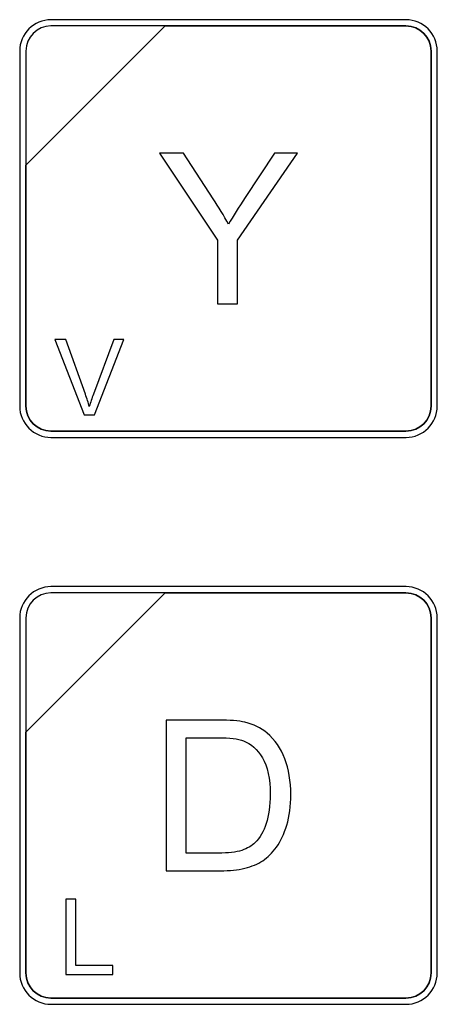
# Model space of a CAD drawing. Header units: millimetres. Extents: x 7146 to 9164, y -1568 to -663.
# Tile 107 of 187: x 7270 to 7284, y -1103 to -1070. Entities that reach past the tile are written whole.
import ezdxf

# ---------------------------------------------------------------- set-up
doc = ezdxf.new("R2010")
doc.units = ezdxf.units.MM
doc.header["$LTSCALE"] = 3

msp = doc.modelspace()

# ---------------------------------------------------------------- linework, layer by layer
at = {"linetype": 'Continuous', "lineweight": 30}
for points, knots in [([(7270.891, -1070.02), (7270.891, -1070.02), (7282.791, -1070.02), (7282.791, -1070.02), (7282.791, -1070.02), (7283.369, -1070.02), (7283.841, -1070.492), (7283.841, -1071.07), (7283.841, -1071.07), (7283.841, -1071.07), (7283.841, -1082.97), (7283.841, -1082.97), (7283.841, -1082.97), (7283.841, -1083.547), (7283.369, -1084.02), (7282.791, -1084.02), (7282.791, -1084.02), (7282.791, -1084.02), (7270.891, -1084.02), (7270.891, -1084.02), (7270.891, -1084.02), (7270.314, -1084.02), (7269.841, -1083.547), (7269.841, -1082.97), (7269.841, -1082.97), (7269.841, -1082.97), (7269.841, -1071.07), (7269.841, -1071.07), (7269.841, -1071.07), (7269.841, -1070.492), (7270.314, -1070.02), (7270.891, -1070.02)], [0, 0, 0, 0, 0.111111, 0.111111, 0.111111, 0.111111, 0.222222, 0.222222, 0.222222, 0.222222, 0.333333, 0.333333, 0.333333, 0.333333, 0.444444, 0.444444, 0.444444, 0.444444, 0.555556, 0.555556, 0.555556, 0.555556, 0.666667, 0.666667, 0.666667, 0.666667, 0.777778, 0.777778, 0.777778, 0.777778, 1, 1, 1, 1]), ([(7270.891, -1070.02), (7270.891, -1070.02), (7282.791, -1070.02), (7282.791, -1070.02), (7282.791, -1070.02), (7283.369, -1070.02), (7283.841, -1070.492), (7283.841, -1071.07), (7283.841, -1071.07), (7283.841, -1071.07), (7283.841, -1082.97), (7283.841, -1082.97), (7283.841, -1082.97), (7283.841, -1083.547), (7283.369, -1084.02), (7282.791, -1084.02), (7282.791, -1084.02), (7282.791, -1084.02), (7270.891, -1084.02), (7270.891, -1084.02), (7270.891, -1084.02), (7270.314, -1084.02), (7269.841, -1083.547), (7269.841, -1082.97), (7269.841, -1082.97), (7269.841, -1082.97), (7269.841, -1071.07), (7269.841, -1071.07), (7269.841, -1071.07), (7269.841, -1070.492), (7270.314, -1070.02), (7270.891, -1070.02)], [0, 0, 0, 0, 0.111111, 0.111111, 0.111111, 0.111111, 0.222222, 0.222222, 0.222222, 0.222222, 0.333333, 0.333333, 0.333333, 0.333333, 0.444444, 0.444444, 0.444444, 0.444444, 0.555556, 0.555556, 0.555556, 0.555556, 0.666667, 0.666667, 0.666667, 0.666667, 0.777778, 0.777778, 0.777778, 0.777778, 1, 1, 1, 1]), ([(7270.891, -1070.02), (7270.891, -1070.02), (7282.792, -1070.02), (7282.792, -1070.02), (7282.792, -1070.02), (7283.369, -1070.02), (7283.841, -1070.492), (7283.841, -1071.07), (7283.841, -1071.07), (7283.841, -1071.07), (7283.841, -1082.97), (7283.841, -1082.97), (7283.841, -1082.97), (7283.841, -1083.547), (7283.369, -1084.02), (7282.792, -1084.02), (7282.792, -1084.02), (7282.792, -1084.02), (7270.891, -1084.02), (7270.891, -1084.02), (7270.891, -1084.02), (7270.314, -1084.02), (7269.841, -1083.547), (7269.841, -1082.97), (7269.841, -1082.97), (7269.841, -1082.97), (7269.841, -1071.07), (7269.841, -1071.07), (7269.841, -1071.07), (7269.841, -1070.492), (7270.314, -1070.02), (7270.891, -1070.02)], [0, 0, 0, 0, 0.111111, 0.111111, 0.111111, 0.111111, 0.222222, 0.222222, 0.222222, 0.222222, 0.333333, 0.333333, 0.333333, 0.333333, 0.444444, 0.444444, 0.444444, 0.444444, 0.555556, 0.555556, 0.555556, 0.555556, 0.666667, 0.666667, 0.666667, 0.666667, 0.777778, 0.777778, 0.777778, 0.777778, 1, 1, 1, 1]), ([(7270.891, -1070.23), (7270.891, -1070.23), (7274.723, -1070.23), (7274.723, -1070.23), (7274.723, -1070.23), (7274.723, -1070.23), (7270.051, -1074.9), (7270.051, -1074.9), (7270.051, -1074.9), (7270.051, -1074.9), (7270.051, -1071.07), (7270.051, -1071.07), (7270.051, -1071.07), (7270.051, -1070.608), (7270.429, -1070.23), (7270.891, -1070.23)], [0, 0, 0, 0, 0.2, 0.2, 0.2, 0.2, 0.4, 0.4, 0.4, 0.4, 0.6, 0.6, 0.6, 0.6, 1, 1, 1, 1]), ([(7274.723, -1070.23), (7274.723, -1070.23), (7274.734, -1070.23), (7274.734, -1070.23), (7274.734, -1070.23), (7274.734, -1070.23), (7282.791, -1070.23), (7282.791, -1070.23), (7282.791, -1070.23), (7283.253, -1070.23), (7283.631, -1070.608), (7283.631, -1071.07), (7283.631, -1071.07), (7283.631, -1071.07), (7283.631, -1082.97), (7283.631, -1082.97), (7283.631, -1082.97), (7283.631, -1083.432), (7283.253, -1083.81), (7282.791, -1083.81), (7282.791, -1083.81), (7282.791, -1083.81), (7270.891, -1083.81), (7270.891, -1083.81), (7270.891, -1083.81), (7270.429, -1083.81), (7270.051, -1083.432), (7270.051, -1082.97), (7270.051, -1082.97), (7270.051, -1082.97), (7270.051, -1074.989), (7270.051, -1074.989), (7270.051, -1074.989), (7270.051, -1074.989), (7270.051, -1074.9), (7270.051, -1074.9), (7270.051, -1074.9), (7270.051, -1074.9), (7274.723, -1070.23), (7274.723, -1070.23)], [0, 0, 0, 0, 0.090909, 0.090909, 0.090909, 0.090909, 0.181818, 0.181818, 0.181818, 0.181818, 0.272727, 0.272727, 0.272727, 0.272727, 0.363636, 0.363636, 0.363636, 0.363636, 0.454545, 0.454545, 0.454545, 0.454545, 0.545455, 0.545455, 0.545455, 0.545455, 0.636364, 0.636364, 0.636364, 0.636364, 0.727273, 0.727273, 0.727273, 0.727273, 0.818182, 0.818182, 0.818182, 0.818182, 1, 1, 1, 1]), ([(7283.631, -1082.97), (7283.631, -1082.97), (7283.631, -1071.07), (7283.631, -1071.07), (7283.631, -1071.07), (7283.631, -1070.608), (7283.253, -1070.23), (7282.791, -1070.23), (7282.791, -1070.23), (7282.791, -1070.23), (7274.734, -1070.23), (7274.734, -1070.23), (7274.734, -1070.23), (7274.734, -1070.23), (7274.723, -1070.23), (7274.723, -1070.23), (7274.723, -1070.23), (7274.723, -1070.23), (7270.051, -1074.9), (7270.051, -1074.9), (7270.051, -1074.9), (7270.051, -1074.9), (7270.051, -1074.989), (7270.051, -1074.989), (7270.051, -1074.989), (7270.051, -1074.989), (7270.051, -1082.97), (7270.051, -1082.97), (7270.051, -1082.97), (7270.051, -1083.432), (7270.429, -1083.81), (7270.891, -1083.81), (7270.891, -1083.81), (7270.891, -1083.81), (7282.791, -1083.81), (7282.791, -1083.81), (7282.791, -1083.81), (7283.253, -1083.81), (7283.631, -1083.432), (7283.631, -1082.97)], [0, 0, 0, 0, 0.090909, 0.090909, 0.090909, 0.090909, 0.181818, 0.181818, 0.181818, 0.181818, 0.272727, 0.272727, 0.272727, 0.272727, 0.363636, 0.363636, 0.363636, 0.363636, 0.454545, 0.454545, 0.454545, 0.454545, 0.545455, 0.545455, 0.545455, 0.545455, 0.636364, 0.636364, 0.636364, 0.636364, 0.727273, 0.727273, 0.727273, 0.727273, 0.818182, 0.818182, 0.818182, 0.818182, 1, 1, 1, 1]), ([(7270.891, -1070.23), (7270.891, -1070.23), (7274.723, -1070.23), (7274.723, -1070.23), (7274.723, -1070.23), (7274.723, -1070.23), (7270.051, -1074.9), (7270.051, -1074.9), (7270.051, -1074.9), (7270.051, -1074.9), (7270.051, -1071.07), (7270.051, -1071.07), (7270.051, -1071.07), (7270.051, -1070.608), (7270.429, -1070.23), (7270.891, -1070.23)], [0, 0, 0, 0, 0.2, 0.2, 0.2, 0.2, 0.4, 0.4, 0.4, 0.4, 0.6, 0.6, 0.6, 0.6, 1, 1, 1, 1]), ([(7274.723, -1070.23), (7274.723, -1070.23), (7274.734, -1070.23), (7274.734, -1070.23), (7274.734, -1070.23), (7274.734, -1070.23), (7282.791, -1070.23), (7282.791, -1070.23), (7282.791, -1070.23), (7283.253, -1070.23), (7283.631, -1070.608), (7283.631, -1071.07), (7283.631, -1071.07), (7283.631, -1071.07), (7283.631, -1082.97), (7283.631, -1082.97), (7283.631, -1082.97), (7283.631, -1083.432), (7283.253, -1083.81), (7282.791, -1083.81), (7282.791, -1083.81), (7282.791, -1083.81), (7270.891, -1083.81), (7270.891, -1083.81), (7270.891, -1083.81), (7270.429, -1083.81), (7270.051, -1083.432), (7270.051, -1082.97), (7270.051, -1082.97), (7270.051, -1082.97), (7270.051, -1074.989), (7270.051, -1074.989), (7270.051, -1074.989), (7270.051, -1074.989), (7270.051, -1074.9), (7270.051, -1074.9), (7270.051, -1074.9), (7270.051, -1074.9), (7274.723, -1070.23), (7274.723, -1070.23)], [0, 0, 0, 0, 0.090909, 0.090909, 0.090909, 0.090909, 0.181818, 0.181818, 0.181818, 0.181818, 0.272727, 0.272727, 0.272727, 0.272727, 0.363636, 0.363636, 0.363636, 0.363636, 0.454545, 0.454545, 0.454545, 0.454545, 0.545455, 0.545455, 0.545455, 0.545455, 0.636364, 0.636364, 0.636364, 0.636364, 0.727273, 0.727273, 0.727273, 0.727273, 0.818182, 0.818182, 0.818182, 0.818182, 1, 1, 1, 1]), ([(7283.631, -1082.97), (7283.631, -1082.97), (7283.631, -1071.07), (7283.631, -1071.07), (7283.631, -1071.07), (7283.631, -1070.608), (7283.253, -1070.23), (7282.791, -1070.23), (7282.791, -1070.23), (7282.791, -1070.23), (7274.734, -1070.23), (7274.734, -1070.23), (7274.734, -1070.23), (7274.734, -1070.23), (7274.723, -1070.23), (7274.723, -1070.23), (7274.723, -1070.23), (7274.723, -1070.23), (7270.051, -1074.9), (7270.051, -1074.9), (7270.051, -1074.9), (7270.051, -1074.9), (7270.051, -1074.989), (7270.051, -1074.989), (7270.051, -1074.989), (7270.051, -1074.989), (7270.051, -1082.97), (7270.051, -1082.97), (7270.051, -1082.97), (7270.051, -1083.432), (7270.429, -1083.81), (7270.891, -1083.81), (7270.891, -1083.81), (7270.891, -1083.81), (7282.791, -1083.81), (7282.791, -1083.81), (7282.791, -1083.81), (7283.253, -1083.81), (7283.631, -1083.432), (7283.631, -1082.97)], [0, 0, 0, 0, 0.090909, 0.090909, 0.090909, 0.090909, 0.181818, 0.181818, 0.181818, 0.181818, 0.272727, 0.272727, 0.272727, 0.272727, 0.363636, 0.363636, 0.363636, 0.363636, 0.454545, 0.454545, 0.454545, 0.454545, 0.545455, 0.545455, 0.545455, 0.545455, 0.636364, 0.636364, 0.636364, 0.636364, 0.727273, 0.727273, 0.727273, 0.727273, 0.818182, 0.818182, 0.818182, 0.818182, 1, 1, 1, 1]), ([(7270.891, -1070.23), (7270.891, -1070.23), (7274.723, -1070.23), (7274.723, -1070.23), (7274.723, -1070.23), (7274.723, -1070.23), (7270.051, -1074.9), (7270.051, -1074.9), (7270.051, -1074.9), (7270.051, -1074.9), (7270.051, -1071.07), (7270.051, -1071.07), (7270.051, -1071.07), (7270.051, -1070.608), (7270.429, -1070.23), (7270.891, -1070.23)], [0, 0, 0, 0, 0.2, 0.2, 0.2, 0.2, 0.4, 0.4, 0.4, 0.4, 0.6, 0.6, 0.6, 0.6, 1, 1, 1, 1]), ([(7274.723, -1070.23), (7274.723, -1070.23), (7274.734, -1070.23), (7274.734, -1070.23), (7274.734, -1070.23), (7274.734, -1070.23), (7282.791, -1070.23), (7282.791, -1070.23), (7282.791, -1070.23), (7283.253, -1070.23), (7283.632, -1070.608), (7283.632, -1071.07), (7283.632, -1071.07), (7283.632, -1071.07), (7283.632, -1082.97), (7283.632, -1082.97), (7283.632, -1082.97), (7283.632, -1083.432), (7283.253, -1083.81), (7282.791, -1083.81), (7282.791, -1083.81), (7282.791, -1083.81), (7270.891, -1083.81), (7270.891, -1083.81), (7270.891, -1083.81), (7270.429, -1083.81), (7270.051, -1083.432), (7270.051, -1082.97), (7270.051, -1082.97), (7270.051, -1082.97), (7270.051, -1074.989), (7270.051, -1074.989), (7270.051, -1074.989), (7270.051, -1074.989), (7270.051, -1074.9), (7270.051, -1074.9), (7270.051, -1074.9), (7270.051, -1074.9), (7274.723, -1070.23), (7274.723, -1070.23)], [0, 0, 0, 0, 0.090909, 0.090909, 0.090909, 0.090909, 0.181818, 0.181818, 0.181818, 0.181818, 0.272727, 0.272727, 0.272727, 0.272727, 0.363636, 0.363636, 0.363636, 0.363636, 0.454545, 0.454545, 0.454545, 0.454545, 0.545455, 0.545455, 0.545455, 0.545455, 0.636364, 0.636364, 0.636364, 0.636364, 0.727273, 0.727273, 0.727273, 0.727273, 0.818182, 0.818182, 0.818182, 0.818182, 1, 1, 1, 1]), ([(7283.632, -1082.97), (7283.632, -1082.97), (7283.632, -1071.07), (7283.632, -1071.07), (7283.632, -1071.07), (7283.632, -1070.608), (7283.253, -1070.23), (7282.791, -1070.23), (7282.791, -1070.23), (7282.791, -1070.23), (7274.734, -1070.23), (7274.734, -1070.23), (7274.734, -1070.23), (7274.734, -1070.23), (7274.723, -1070.23), (7274.723, -1070.23), (7274.723, -1070.23), (7274.723, -1070.23), (7270.051, -1074.9), (7270.051, -1074.9), (7270.051, -1074.9), (7270.051, -1074.9), (7270.051, -1074.989), (7270.051, -1074.989), (7270.051, -1074.989), (7270.051, -1074.989), (7270.051, -1082.97), (7270.051, -1082.97), (7270.051, -1082.97), (7270.051, -1083.432), (7270.429, -1083.81), (7270.891, -1083.81), (7270.891, -1083.81), (7270.891, -1083.81), (7282.791, -1083.81), (7282.791, -1083.81), (7282.791, -1083.81), (7283.253, -1083.81), (7283.632, -1083.432), (7283.632, -1082.97)], [0, 0, 0, 0, 0.090909, 0.090909, 0.090909, 0.090909, 0.181818, 0.181818, 0.181818, 0.181818, 0.272727, 0.272727, 0.272727, 0.272727, 0.363636, 0.363636, 0.363636, 0.363636, 0.454545, 0.454545, 0.454545, 0.454545, 0.545455, 0.545455, 0.545455, 0.545455, 0.636364, 0.636364, 0.636364, 0.636364, 0.727273, 0.727273, 0.727273, 0.727273, 0.818182, 0.818182, 0.818182, 0.818182, 1, 1, 1, 1]), ([(7276.471, -1079.545), (7276.471, -1079.545), (7276.471, -1077.405), (7276.471, -1077.405), (7276.471, -1077.405), (7276.471, -1077.405), (7274.524, -1074.494), (7274.524, -1074.494), (7274.524, -1074.494), (7274.524, -1074.494), (7275.328, -1074.494), (7275.328, -1074.494), (7275.328, -1074.494), (7275.328, -1074.494), (7276.326, -1076.022), (7276.326, -1076.022), (7276.326, -1076.022), (7276.512, -1076.306), (7276.685, -1076.589), (7276.843, -1076.873), (7276.843, -1076.873), (7276.997, -1076.608), (7277.184, -1076.312), (7277.401, -1075.982), (7277.401, -1075.982), (7277.401, -1075.982), (7278.38, -1074.494), (7278.38, -1074.494), (7278.38, -1074.494), (7278.38, -1074.494), (7279.159, -1074.494), (7279.159, -1074.494), (7279.159, -1074.494), (7279.159, -1074.494), (7277.141, -1077.405), (7277.141, -1077.405), (7277.141, -1077.405), (7277.141, -1077.405), (7277.141, -1079.545), (7277.141, -1079.545), (7277.141, -1079.545), (7277.141, -1079.545), (7276.471, -1079.545), (7276.471, -1079.545)], [0, 0, 0, 0, 0.083333, 0.083333, 0.083333, 0.083333, 0.166667, 0.166667, 0.166667, 0.166667, 0.25, 0.25, 0.25, 0.25, 0.333333, 0.333333, 0.333333, 0.333333, 0.416667, 0.416667, 0.416667, 0.416667, 0.5, 0.5, 0.5, 0.5, 0.583333, 0.583333, 0.583333, 0.583333, 0.666667, 0.666667, 0.666667, 0.666667, 0.75, 0.75, 0.75, 0.75, 0.833333, 0.833333, 0.833333, 0.833333, 1, 1, 1, 1]), ([(7272, -1083.261), (7272, -1083.261), (7271.024, -1080.735), (7271.024, -1080.735), (7271.024, -1080.735), (7271.024, -1080.735), (7271.387, -1080.735), (7271.387, -1080.735), (7271.387, -1080.735), (7271.387, -1080.735), (7272.043, -1082.571), (7272.043, -1082.571), (7272.043, -1082.571), (7272.095, -1082.718), (7272.14, -1082.856), (7272.175, -1082.984), (7272.175, -1082.984), (7272.214, -1082.846), (7272.259, -1082.709), (7272.311, -1082.571), (7272.311, -1082.571), (7272.311, -1082.571), (7272.992, -1080.735), (7272.992, -1080.735), (7272.992, -1080.735), (7272.992, -1080.735), (7273.333, -1080.735), (7273.333, -1080.735), (7273.333, -1080.735), (7273.333, -1080.735), (7272.348, -1083.261), (7272.348, -1083.261), (7272.348, -1083.261), (7272.348, -1083.261), (7272, -1083.261), (7272, -1083.261)], [0, 0, 0, 0, 0.1, 0.1, 0.1, 0.1, 0.2, 0.2, 0.2, 0.2, 0.3, 0.3, 0.3, 0.3, 0.4, 0.4, 0.4, 0.4, 0.5, 0.5, 0.5, 0.5, 0.6, 0.6, 0.6, 0.6, 0.7, 0.7, 0.7, 0.7, 0.8, 0.8, 0.8, 0.8, 1, 1, 1, 1]), ([(7270.891, -1089.02), (7270.891, -1089.02), (7282.791, -1089.02), (7282.791, -1089.02), (7282.791, -1089.02), (7283.369, -1089.02), (7283.841, -1089.492), (7283.841, -1090.07), (7283.841, -1090.07), (7283.841, -1090.07), (7283.841, -1101.97), (7283.841, -1101.97), (7283.841, -1101.97), (7283.841, -1102.547), (7283.369, -1103.02), (7282.791, -1103.02), (7282.791, -1103.02), (7282.791, -1103.02), (7270.891, -1103.02), (7270.891, -1103.02), (7270.891, -1103.02), (7270.314, -1103.02), (7269.841, -1102.547), (7269.841, -1101.97), (7269.841, -1101.97), (7269.841, -1101.97), (7269.841, -1090.07), (7269.841, -1090.07), (7269.841, -1090.07), (7269.841, -1089.492), (7270.314, -1089.02), (7270.891, -1089.02)], [0, 0, 0, 0, 0.111111, 0.111111, 0.111111, 0.111111, 0.222222, 0.222222, 0.222222, 0.222222, 0.333333, 0.333333, 0.333333, 0.333333, 0.444444, 0.444444, 0.444444, 0.444444, 0.555556, 0.555556, 0.555556, 0.555556, 0.666667, 0.666667, 0.666667, 0.666667, 0.777778, 0.777778, 0.777778, 0.777778, 1, 1, 1, 1]), ([(7270.891, -1089.02), (7270.891, -1089.02), (7282.791, -1089.02), (7282.791, -1089.02), (7282.791, -1089.02), (7283.369, -1089.02), (7283.841, -1089.492), (7283.841, -1090.07), (7283.841, -1090.07), (7283.841, -1090.07), (7283.841, -1101.97), (7283.841, -1101.97), (7283.841, -1101.97), (7283.841, -1102.547), (7283.369, -1103.02), (7282.791, -1103.02), (7282.791, -1103.02), (7282.791, -1103.02), (7270.891, -1103.02), (7270.891, -1103.02), (7270.891, -1103.02), (7270.314, -1103.02), (7269.841, -1102.547), (7269.841, -1101.97), (7269.841, -1101.97), (7269.841, -1101.97), (7269.841, -1090.07), (7269.841, -1090.07), (7269.841, -1090.07), (7269.841, -1089.492), (7270.314, -1089.02), (7270.891, -1089.02)], [0, 0, 0, 0, 0.111111, 0.111111, 0.111111, 0.111111, 0.222222, 0.222222, 0.222222, 0.222222, 0.333333, 0.333333, 0.333333, 0.333333, 0.444444, 0.444444, 0.444444, 0.444444, 0.555556, 0.555556, 0.555556, 0.555556, 0.666667, 0.666667, 0.666667, 0.666667, 0.777778, 0.777778, 0.777778, 0.777778, 1, 1, 1, 1]), ([(7270.891, -1089.02), (7270.891, -1089.02), (7282.792, -1089.02), (7282.792, -1089.02), (7282.792, -1089.02), (7283.369, -1089.02), (7283.841, -1089.492), (7283.841, -1090.07), (7283.841, -1090.07), (7283.841, -1090.07), (7283.841, -1101.97), (7283.841, -1101.97), (7283.841, -1101.97), (7283.841, -1102.547), (7283.369, -1103.02), (7282.792, -1103.02), (7282.792, -1103.02), (7282.792, -1103.02), (7270.891, -1103.02), (7270.891, -1103.02), (7270.891, -1103.02), (7270.314, -1103.02), (7269.841, -1102.547), (7269.841, -1101.97), (7269.841, -1101.97), (7269.841, -1101.97), (7269.841, -1090.07), (7269.841, -1090.07), (7269.841, -1090.07), (7269.841, -1089.492), (7270.314, -1089.02), (7270.891, -1089.02)], [0, 0, 0, 0, 0.111111, 0.111111, 0.111111, 0.111111, 0.222222, 0.222222, 0.222222, 0.222222, 0.333333, 0.333333, 0.333333, 0.333333, 0.444444, 0.444444, 0.444444, 0.444444, 0.555556, 0.555556, 0.555556, 0.555556, 0.666667, 0.666667, 0.666667, 0.666667, 0.777778, 0.777778, 0.777778, 0.777778, 1, 1, 1, 1]), ([(7270.891, -1089.23), (7270.891, -1089.23), (7274.723, -1089.23), (7274.723, -1089.23), (7274.723, -1089.23), (7274.723, -1089.23), (7270.051, -1093.9), (7270.051, -1093.9), (7270.051, -1093.9), (7270.051, -1093.9), (7270.051, -1090.07), (7270.051, -1090.07), (7270.051, -1090.07), (7270.051, -1089.608), (7270.429, -1089.23), (7270.891, -1089.23)], [0, 0, 0, 0, 0.2, 0.2, 0.2, 0.2, 0.4, 0.4, 0.4, 0.4, 0.6, 0.6, 0.6, 0.6, 1, 1, 1, 1]), ([(7274.723, -1089.23), (7274.723, -1089.23), (7274.734, -1089.23), (7274.734, -1089.23), (7274.734, -1089.23), (7274.734, -1089.23), (7282.791, -1089.23), (7282.791, -1089.23), (7282.791, -1089.23), (7283.253, -1089.23), (7283.631, -1089.608), (7283.631, -1090.07), (7283.631, -1090.07), (7283.631, -1090.07), (7283.631, -1101.97), (7283.631, -1101.97), (7283.631, -1101.97), (7283.631, -1102.432), (7283.253, -1102.81), (7282.791, -1102.81), (7282.791, -1102.81), (7282.791, -1102.81), (7270.891, -1102.81), (7270.891, -1102.81), (7270.891, -1102.81), (7270.429, -1102.81), (7270.051, -1102.432), (7270.051, -1101.97), (7270.051, -1101.97), (7270.051, -1101.97), (7270.051, -1093.99), (7270.051, -1093.99), (7270.051, -1093.99), (7270.051, -1093.99), (7270.051, -1093.9), (7270.051, -1093.9), (7270.051, -1093.9), (7270.051, -1093.9), (7274.723, -1089.23), (7274.723, -1089.23)], [0, 0, 0, 0, 0.090909, 0.090909, 0.090909, 0.090909, 0.181818, 0.181818, 0.181818, 0.181818, 0.272727, 0.272727, 0.272727, 0.272727, 0.363636, 0.363636, 0.363636, 0.363636, 0.454545, 0.454545, 0.454545, 0.454545, 0.545455, 0.545455, 0.545455, 0.545455, 0.636364, 0.636364, 0.636364, 0.636364, 0.727273, 0.727273, 0.727273, 0.727273, 0.818182, 0.818182, 0.818182, 0.818182, 1, 1, 1, 1]), ([(7283.631, -1101.97), (7283.631, -1101.97), (7283.631, -1090.07), (7283.631, -1090.07), (7283.631, -1090.07), (7283.631, -1089.608), (7283.253, -1089.23), (7282.791, -1089.23), (7282.791, -1089.23), (7282.791, -1089.23), (7274.734, -1089.23), (7274.734, -1089.23), (7274.734, -1089.23), (7274.734, -1089.23), (7274.723, -1089.23), (7274.723, -1089.23), (7274.723, -1089.23), (7274.723, -1089.23), (7270.051, -1093.9), (7270.051, -1093.9), (7270.051, -1093.9), (7270.051, -1093.9), (7270.051, -1093.99), (7270.051, -1093.99), (7270.051, -1093.99), (7270.051, -1093.99), (7270.051, -1101.97), (7270.051, -1101.97), (7270.051, -1101.97), (7270.051, -1102.432), (7270.429, -1102.81), (7270.891, -1102.81), (7270.891, -1102.81), (7270.891, -1102.81), (7282.791, -1102.81), (7282.791, -1102.81), (7282.791, -1102.81), (7283.253, -1102.81), (7283.631, -1102.432), (7283.631, -1101.97)], [0, 0, 0, 0, 0.090909, 0.090909, 0.090909, 0.090909, 0.181818, 0.181818, 0.181818, 0.181818, 0.272727, 0.272727, 0.272727, 0.272727, 0.363636, 0.363636, 0.363636, 0.363636, 0.454545, 0.454545, 0.454545, 0.454545, 0.545455, 0.545455, 0.545455, 0.545455, 0.636364, 0.636364, 0.636364, 0.636364, 0.727273, 0.727273, 0.727273, 0.727273, 0.818182, 0.818182, 0.818182, 0.818182, 1, 1, 1, 1]), ([(7270.891, -1089.23), (7270.891, -1089.23), (7274.723, -1089.23), (7274.723, -1089.23), (7274.723, -1089.23), (7274.723, -1089.23), (7270.051, -1093.9), (7270.051, -1093.9), (7270.051, -1093.9), (7270.051, -1093.9), (7270.051, -1090.07), (7270.051, -1090.07), (7270.051, -1090.07), (7270.051, -1089.608), (7270.429, -1089.23), (7270.891, -1089.23)], [0, 0, 0, 0, 0.2, 0.2, 0.2, 0.2, 0.4, 0.4, 0.4, 0.4, 0.6, 0.6, 0.6, 0.6, 1, 1, 1, 1]), ([(7274.723, -1089.23), (7274.723, -1089.23), (7274.734, -1089.23), (7274.734, -1089.23), (7274.734, -1089.23), (7274.734, -1089.23), (7282.791, -1089.23), (7282.791, -1089.23), (7282.791, -1089.23), (7283.253, -1089.23), (7283.631, -1089.608), (7283.631, -1090.07), (7283.631, -1090.07), (7283.631, -1090.07), (7283.631, -1101.97), (7283.631, -1101.97), (7283.631, -1101.97), (7283.631, -1102.432), (7283.253, -1102.81), (7282.791, -1102.81), (7282.791, -1102.81), (7282.791, -1102.81), (7270.891, -1102.81), (7270.891, -1102.81), (7270.891, -1102.81), (7270.429, -1102.81), (7270.051, -1102.432), (7270.051, -1101.97), (7270.051, -1101.97), (7270.051, -1101.97), (7270.051, -1093.99), (7270.051, -1093.99), (7270.051, -1093.99), (7270.051, -1093.99), (7270.051, -1093.9), (7270.051, -1093.9), (7270.051, -1093.9), (7270.051, -1093.9), (7274.723, -1089.23), (7274.723, -1089.23)], [0, 0, 0, 0, 0.090909, 0.090909, 0.090909, 0.090909, 0.181818, 0.181818, 0.181818, 0.181818, 0.272727, 0.272727, 0.272727, 0.272727, 0.363636, 0.363636, 0.363636, 0.363636, 0.454545, 0.454545, 0.454545, 0.454545, 0.545455, 0.545455, 0.545455, 0.545455, 0.636364, 0.636364, 0.636364, 0.636364, 0.727273, 0.727273, 0.727273, 0.727273, 0.818182, 0.818182, 0.818182, 0.818182, 1, 1, 1, 1]), ([(7283.631, -1101.97), (7283.631, -1101.97), (7283.631, -1090.07), (7283.631, -1090.07), (7283.631, -1090.07), (7283.631, -1089.608), (7283.253, -1089.23), (7282.791, -1089.23), (7282.791, -1089.23), (7282.791, -1089.23), (7274.734, -1089.23), (7274.734, -1089.23), (7274.734, -1089.23), (7274.734, -1089.23), (7274.723, -1089.23), (7274.723, -1089.23), (7274.723, -1089.23), (7274.723, -1089.23), (7270.051, -1093.9), (7270.051, -1093.9), (7270.051, -1093.9), (7270.051, -1093.9), (7270.051, -1093.99), (7270.051, -1093.99), (7270.051, -1093.99), (7270.051, -1093.99), (7270.051, -1101.97), (7270.051, -1101.97), (7270.051, -1101.97), (7270.051, -1102.432), (7270.429, -1102.81), (7270.891, -1102.81), (7270.891, -1102.81), (7270.891, -1102.81), (7282.791, -1102.81), (7282.791, -1102.81), (7282.791, -1102.81), (7283.253, -1102.81), (7283.631, -1102.432), (7283.631, -1101.97)], [0, 0, 0, 0, 0.090909, 0.090909, 0.090909, 0.090909, 0.181818, 0.181818, 0.181818, 0.181818, 0.272727, 0.272727, 0.272727, 0.272727, 0.363636, 0.363636, 0.363636, 0.363636, 0.454545, 0.454545, 0.454545, 0.454545, 0.545455, 0.545455, 0.545455, 0.545455, 0.636364, 0.636364, 0.636364, 0.636364, 0.727273, 0.727273, 0.727273, 0.727273, 0.818182, 0.818182, 0.818182, 0.818182, 1, 1, 1, 1]), ([(7270.891, -1089.23), (7270.891, -1089.23), (7274.723, -1089.23), (7274.723, -1089.23), (7274.723, -1089.23), (7274.723, -1089.23), (7270.051, -1093.9), (7270.051, -1093.9), (7270.051, -1093.9), (7270.051, -1093.9), (7270.051, -1090.07), (7270.051, -1090.07), (7270.051, -1090.07), (7270.051, -1089.608), (7270.429, -1089.23), (7270.891, -1089.23)], [0, 0, 0, 0, 0.2, 0.2, 0.2, 0.2, 0.4, 0.4, 0.4, 0.4, 0.6, 0.6, 0.6, 0.6, 1, 1, 1, 1]), ([(7274.723, -1089.23), (7274.723, -1089.23), (7274.734, -1089.23), (7274.734, -1089.23), (7274.734, -1089.23), (7274.734, -1089.23), (7282.791, -1089.23), (7282.791, -1089.23), (7282.791, -1089.23), (7283.253, -1089.23), (7283.632, -1089.608), (7283.632, -1090.07), (7283.632, -1090.07), (7283.632, -1090.07), (7283.632, -1101.97), (7283.632, -1101.97), (7283.632, -1101.97), (7283.632, -1102.432), (7283.253, -1102.81), (7282.791, -1102.81), (7282.791, -1102.81), (7282.791, -1102.81), (7270.891, -1102.81), (7270.891, -1102.81), (7270.891, -1102.81), (7270.429, -1102.81), (7270.051, -1102.432), (7270.051, -1101.97), (7270.051, -1101.97), (7270.051, -1101.97), (7270.051, -1093.99), (7270.051, -1093.99), (7270.051, -1093.99), (7270.051, -1093.99), (7270.051, -1093.9), (7270.051, -1093.9), (7270.051, -1093.9), (7270.051, -1093.9), (7274.723, -1089.23), (7274.723, -1089.23)], [0, 0, 0, 0, 0.090909, 0.090909, 0.090909, 0.090909, 0.181818, 0.181818, 0.181818, 0.181818, 0.272727, 0.272727, 0.272727, 0.272727, 0.363636, 0.363636, 0.363636, 0.363636, 0.454545, 0.454545, 0.454545, 0.454545, 0.545455, 0.545455, 0.545455, 0.545455, 0.636364, 0.636364, 0.636364, 0.636364, 0.727273, 0.727273, 0.727273, 0.727273, 0.818182, 0.818182, 0.818182, 0.818182, 1, 1, 1, 1]), ([(7283.632, -1101.97), (7283.632, -1101.97), (7283.632, -1090.07), (7283.632, -1090.07), (7283.632, -1090.07), (7283.632, -1089.608), (7283.253, -1089.23), (7282.791, -1089.23), (7282.791, -1089.23), (7282.791, -1089.23), (7274.734, -1089.23), (7274.734, -1089.23), (7274.734, -1089.23), (7274.734, -1089.23), (7274.723, -1089.23), (7274.723, -1089.23), (7274.723, -1089.23), (7274.723, -1089.23), (7270.051, -1093.9), (7270.051, -1093.9), (7270.051, -1093.9), (7270.051, -1093.9), (7270.051, -1093.99), (7270.051, -1093.99), (7270.051, -1093.99), (7270.051, -1093.99), (7270.051, -1101.97), (7270.051, -1101.97), (7270.051, -1101.97), (7270.051, -1102.432), (7270.429, -1102.81), (7270.891, -1102.81), (7270.891, -1102.81), (7270.891, -1102.81), (7282.791, -1102.81), (7282.791, -1102.81), (7282.791, -1102.81), (7283.253, -1102.81), (7283.632, -1102.432), (7283.632, -1101.97)], [0, 0, 0, 0, 0.090909, 0.090909, 0.090909, 0.090909, 0.181818, 0.181818, 0.181818, 0.181818, 0.272727, 0.272727, 0.272727, 0.272727, 0.363636, 0.363636, 0.363636, 0.363636, 0.454545, 0.454545, 0.454545, 0.454545, 0.545455, 0.545455, 0.545455, 0.545455, 0.636364, 0.636364, 0.636364, 0.636364, 0.727273, 0.727273, 0.727273, 0.727273, 0.818182, 0.818182, 0.818182, 0.818182, 1, 1, 1, 1]), ([(7274.753, -1098.546), (7274.753, -1098.546), (7274.753, -1093.494), (7274.753, -1093.494), (7274.753, -1093.494), (7274.753, -1093.494), (7276.493, -1093.494), (7276.493, -1093.494), (7276.493, -1093.494), (7276.886, -1093.494), (7277.186, -1093.517), (7277.393, -1093.566), (7277.393, -1093.566), (7277.682, -1093.633), (7277.929, -1093.754), (7278.134, -1093.928), (7278.134, -1093.928), (7278.401, -1094.154), (7278.6, -1094.44), (7278.731, -1094.791), (7278.731, -1094.791), (7278.864, -1095.141), (7278.93, -1095.542), (7278.93, -1095.993), (7278.93, -1095.993), (7278.93, -1096.376), (7278.885, -1096.716), (7278.796, -1097.012), (7278.796, -1097.012), (7278.707, -1097.309), (7278.591, -1097.554), (7278.451, -1097.748), (7278.451, -1097.748), (7278.31, -1097.942), (7278.157, -1098.095), (7277.99, -1098.206), (7277.99, -1098.206), (7277.825, -1098.318), (7277.623, -1098.402), (7277.388, -1098.46), (7277.388, -1098.46), (7277.152, -1098.517), (7276.881, -1098.546), (7276.576, -1098.546), (7276.576, -1098.546), (7276.576, -1098.546), (7274.753, -1098.546), (7274.753, -1098.546)], [0, 0, 0, 0, 0.076923, 0.076923, 0.076923, 0.076923, 0.153846, 0.153846, 0.153846, 0.153846, 0.230769, 0.230769, 0.230769, 0.230769, 0.307692, 0.307692, 0.307692, 0.307692, 0.384615, 0.384615, 0.384615, 0.384615, 0.461538, 0.461538, 0.461538, 0.461538, 0.538462, 0.538462, 0.538462, 0.538462, 0.615385, 0.615385, 0.615385, 0.615385, 0.692308, 0.692308, 0.692308, 0.692308, 0.769231, 0.769231, 0.769231, 0.769231, 0.846154, 0.846154, 0.846154, 0.846154, 1, 1, 1, 1]), ([(7275.423, -1097.953), (7275.423, -1097.953), (7276.5, -1097.953), (7276.5, -1097.953), (7276.5, -1097.953), (7276.833, -1097.953), (7277.094, -1097.922), (7277.284, -1097.86), (7277.284, -1097.86), (7277.473, -1097.798), (7277.623, -1097.711), (7277.736, -1097.598), (7277.736, -1097.598), (7277.894, -1097.439), (7278.017, -1097.225), (7278.106, -1096.957), (7278.106, -1096.957), (7278.194, -1096.689), (7278.238, -1096.364), (7278.238, -1095.982), (7278.238, -1095.982), (7278.238, -1095.453), (7278.151, -1095.046), (7277.979, -1094.761), (7277.979, -1094.761), (7277.806, -1094.477), (7277.595, -1094.286), (7277.347, -1094.19), (7277.347, -1094.19), (7277.168, -1094.121), (7276.88, -1094.087), (7276.483, -1094.087), (7276.483, -1094.087), (7276.483, -1094.087), (7275.423, -1094.087), (7275.423, -1094.087), (7275.423, -1094.087), (7275.423, -1094.087), (7275.423, -1097.953), (7275.423, -1097.953)], [0, 0, 0, 0, 0.090909, 0.090909, 0.090909, 0.090909, 0.181818, 0.181818, 0.181818, 0.181818, 0.272727, 0.272727, 0.272727, 0.272727, 0.363636, 0.363636, 0.363636, 0.363636, 0.454545, 0.454545, 0.454545, 0.454545, 0.545455, 0.545455, 0.545455, 0.545455, 0.636364, 0.636364, 0.636364, 0.636364, 0.727273, 0.727273, 0.727273, 0.727273, 0.818182, 0.818182, 0.818182, 0.818182, 1, 1, 1, 1]), ([(7271.39, -1102.016), (7271.39, -1102.016), (7271.39, -1099.491), (7271.39, -1099.491), (7271.39, -1099.491), (7271.39, -1099.491), (7271.725, -1099.491), (7271.725, -1099.491), (7271.725, -1099.491), (7271.725, -1099.491), (7271.725, -1101.72), (7271.725, -1101.72), (7271.725, -1101.72), (7271.725, -1101.72), (7272.967, -1101.72), (7272.967, -1101.72), (7272.967, -1101.72), (7272.967, -1101.72), (7272.967, -1102.016), (7272.967, -1102.016), (7272.967, -1102.016), (7272.967, -1102.016), (7271.39, -1102.016), (7271.39, -1102.016)], [0, 0, 0, 0, 0.142857, 0.142857, 0.142857, 0.142857, 0.285714, 0.285714, 0.285714, 0.285714, 0.428571, 0.428571, 0.428571, 0.428571, 0.571429, 0.571429, 0.571429, 0.571429, 0.714286, 0.714286, 0.714286, 0.714286, 1, 1, 1, 1])]:
    msp.add_open_spline(points, degree=3, knots=knots, dxfattribs=at)

doc.saveas('drawing.dxf')
